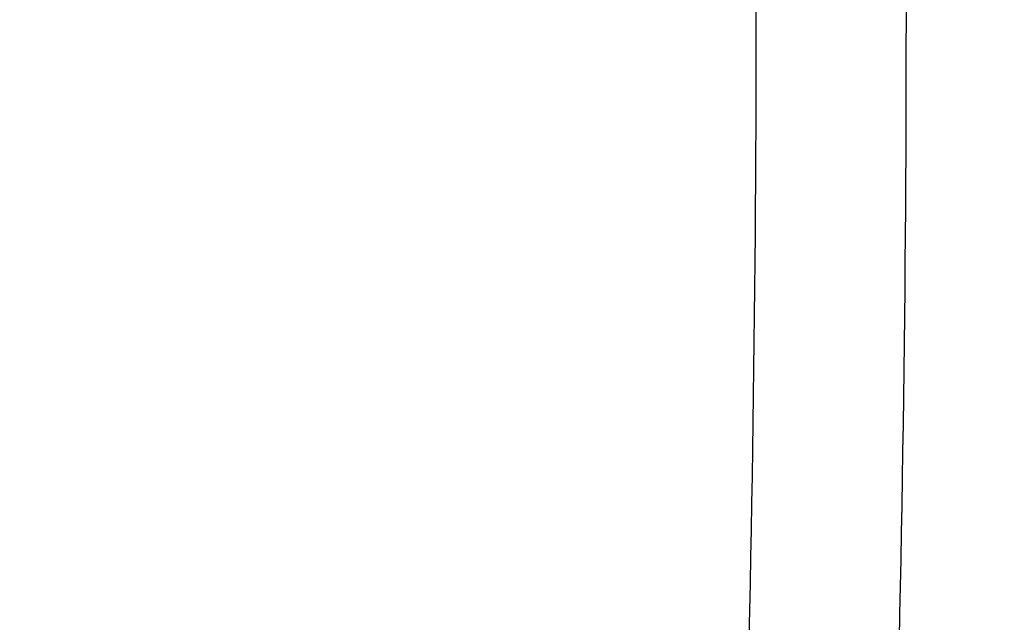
# Model space of a CAD drawing. Header units: millimetres. Extents: x 0 to 297, y 0 to 210.
# Tile 102 of 256: x 145.20996 to 145.22288, y 93.19075 to 93.19866. Entities that reach past the tile are written whole.
import ezdxf

# ---------------------------------------------------------------- set-up
doc = ezdxf.new("R2010")
doc.units = ezdxf.units.MM
doc.header["$LTSCALE"] = 16.335
doc.layers.get('0').update_dxf_attribs({"linetype": 'CONTINUOUS'})
for name, color, linetype in [('01_GLOBAL', 7, 'CONTINUOUS'), ('INTFCLR_1', 7, 'CONTINUOUS'), ('INTFCLR_144815', 7, 'CONTINUOUS')]:
    doc.layers.add(name, color=color, linetype=linetype)

msp = doc.modelspace()

# ---------------------------------------------------------------- linework, layer by layer
at = {"color": 7, "linetype": 'Continuous'}
msp.add_circle((145.8748034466, 92.1344639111), 2.66, dxfattribs=at)
at = {"color": 9, "linetype": 'Continuous'}
msp.add_arc((145.8748034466, 92.1344639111), 2.6259090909, 92.9674534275, 177.0325465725, dxfattribs=at)
at = {"layer": '01_GLOBAL', "color": 7, "linetype": 'Continuous'}
msp.add_circle((145.8748034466, 92.1344639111), 2.695, dxfattribs=at)
at = {"layer": 'INTFCLR_1', "color": 6, "linetype": 'Continuous'}
for radius in [0.4224162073, 0.4014439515]:
    msp.add_arc((144.8596077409, 93.1986596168), radius, 270, 90.00000002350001, dxfattribs=at)
at = {"layer": 'INTFCLR_1', "color": 9, "linetype": 'Continuous'}
for centre, radius, start, end in [((144.8614903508, 93.1986596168), 0.3581343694, 358.1947295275, 1.8052704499), ((144.8596077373, 93.1986596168), 0.3619872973, 358.2048144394, 1.7952067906)]:
    msp.add_arc(centre, radius, start, end, dxfattribs=at)
for points, knots in [([(145.235167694, 93.06803805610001), (145.2359987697, 93.0702994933), (145.2376274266, 93.07486591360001), (145.2407305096, 93.0841265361), (145.2457654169, 93.10074899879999), (145.2504341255, 93.12025903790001), (145.2535169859, 93.1376959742), (145.2548129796, 93.1465996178), (145.2554818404, 93.15174935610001), (145.2570256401, 93.1646779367), (145.2586297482, 93.1867687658), (145.2583725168, 93.2128320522), (145.2571603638, 93.229722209), (145.2563978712, 93.2375211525), (145.2558364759, 93.24270819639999), (145.2541019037, 93.2567080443), (145.2501634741, 93.279125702), (145.2444881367, 93.3010123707), (145.2404287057, 93.31400265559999), (145.2389019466, 93.3186491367), (145.2365792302, 93.32549362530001), (145.2313391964, 93.3398030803), (145.2222901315, 93.3608048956), (145.211984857, 93.38064637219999), (145.2048007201, 93.3928589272), (145.2014430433, 93.39829523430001), (145.1992124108, 93.401838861), (145.1931796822, 93.4111586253), (145.1830706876, 93.4254621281), (145.1690288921, 93.44287479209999), (145.1571354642, 93.4559268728), (145.1488272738, 93.46426968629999), (145.1442335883, 93.4686868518), (145.1378598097, 93.47464399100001), (145.1289384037, 93.4824441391), (145.1192814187, 93.4900126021), (145.1131582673, 93.4943666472), (145.1101748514, 93.49636902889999), (145.1077179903, 93.4979464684), (145.1055301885, 93.4992630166), (145.1036031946, 93.50027403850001), (145.1025200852, 93.5007770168), (145.1016575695, 93.50108464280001), (145.1010609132, 93.5012239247), (145.1005598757, 93.50114822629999), (145.1004622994, 93.50067669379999), (145.1007027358, 93.5001554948), (145.1011202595, 93.49943321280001), (145.1017948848, 93.49852402), (145.1026939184, 93.4974154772), (145.1038249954, 93.4961153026), (145.1051758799, 93.49462279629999), (145.106740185, 93.4929397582), (145.1092045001, 93.4903307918), (145.1127127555, 93.4866635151), (145.1192604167, 93.47979277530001), (145.126411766, 93.4720844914), (145.1329263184, 93.4647171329), (145.1369531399, 93.4600323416), (145.143428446, 93.4523417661), (145.1533417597, 93.43987882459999), (145.1663378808, 93.4217466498), (145.175744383, 93.40694421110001), (145.1819029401, 93.3964078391), (145.1860815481, 93.3889972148), (145.1932904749, 93.3754706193), (145.2029180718, 93.35504416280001), (145.209559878, 93.3380139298), (145.212649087, 93.3291841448)], [0, 0, 0, 0, 0.0103790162, 0.0208837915, 0.0420711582, 0.08518389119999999, 0.1071959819, 0.1183353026, 0.1239410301, 0.1295663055, 0.1744258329, 0.2192337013, 0.2417180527, 0.2473539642, 0.2529903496, 0.2641931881, 0.3081223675, 0.3509244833, 0.3614867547, 0.3667496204, 0.3719934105, 0.3926231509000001, 0.4323812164, 0.470412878, 0.488854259, 0.4934078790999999, 0.4979383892, 0.5068921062, 0.5412323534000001, 0.5733304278, 0.6031976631, 0.6172528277, 0.6240454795, 0.630650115, 0.6548352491, 0.6750685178, 0.6834752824, 0.6871962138, 0.6905460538, 0.6960524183, 0.6981915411, 0.6999110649, 0.7012078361, 0.7020914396, 0.7026255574, 0.7031007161, 0.7038824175, 0.7050749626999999, 0.7066970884, 0.7087489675, 0.7112252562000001, 0.7141187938, 0.7174211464, 0.7211233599, 0.729578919, 0.7392839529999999, 0.762009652, 0.7748693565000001, 0.7816473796, 0.7886214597, 0.8181786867, 0.8502212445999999, 0.8846823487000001, 0.8936821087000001, 0.9027944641, 0.9213301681, 0.9597016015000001, 1, 1, 1, 1]), ([(145.1053256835, 93.4996596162), (145.1058354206, 93.4996595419), (145.1084302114, 93.49863302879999), (145.1114097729, 93.4968905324), (145.114679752, 93.49483322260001), (145.1177098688, 93.4928362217), (145.1239326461, 93.4884975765), (145.1337472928, 93.4809600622), (145.1428234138, 93.4731893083), (145.1493077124, 93.4672553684), (145.1539781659, 93.46285851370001), (145.1624222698, 93.4545580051), (145.1745124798, 93.4415729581), (145.1887911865, 93.4242473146), (145.1990766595, 93.4100090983), (145.2052148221, 93.400731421), (145.2074832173, 93.39720574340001), (145.2108964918, 93.3917990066), (145.2181971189, 93.3796576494), (145.2286731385, 93.3599279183), (145.2378781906, 93.33903206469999), (145.2432089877, 93.32479281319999), (145.2455710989, 93.31798419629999), (145.247123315, 93.31336339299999), (145.2512489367, 93.30044977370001), (145.2570185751, 93.2786891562), (145.2610247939, 93.2563880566), (145.262788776, 93.2424626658), (145.2633595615, 93.2373043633), (145.2641347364, 93.22954935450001), (145.2653671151, 93.21275432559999), (145.2656287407, 93.1868333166), (145.2639975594, 93.16486546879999), (145.2624282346, 93.15201095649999), (145.2617481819, 93.1468896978), (145.2604303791, 93.1380345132), (145.2572949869, 93.120689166), (145.2525471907, 93.10128539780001), (145.2474296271, 93.08475977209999), (145.2442749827, 93.0755508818), (145.2426192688, 93.07100993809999), (145.2417743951, 93.0687611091)], [0, 0, 0, 0, 0.0031306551, 0.0166311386, 0.0214593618, 0.0268204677, 0.03892666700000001, 0.0680356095, 0.1027865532, 0.1122690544, 0.1220182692, 0.1421808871, 0.1849821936, 0.2309157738, 0.2799873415, 0.2927705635, 0.2992370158, 0.3057352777, 0.3320402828, 0.3862318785, 0.4428084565, 0.4721382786, 0.4795908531, 0.487069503, 0.5020757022, 0.562848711, 0.6251729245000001, 0.641061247, 0.6490543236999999, 0.6570463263, 0.6889269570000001, 0.7524525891, 0.8160592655, 0.8240370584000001, 0.8319876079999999, 0.8477879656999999, 0.8790177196, 0.9402188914, 0.9703170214, 0.9852457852, 1, 1, 1, 1]), ([(145.212649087, 93.3291841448), (145.2158606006, 93.32000478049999), (145.2216925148, 93.3011419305), (145.227244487, 93.2768964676), (145.2299856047, 93.2607035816), (145.2310878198, 93.25306455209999), (145.2317778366, 93.2479244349), (145.2334659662, 93.23376490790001), (145.2350886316, 93.2104154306), (145.2348602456, 93.1869830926), (145.2340091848, 93.1726576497), (145.2336200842, 93.16742997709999), (145.2329629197, 93.1596496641), (145.2311506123, 93.1430826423), (145.226931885, 93.1181043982), (145.2217743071, 93.0973620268), (145.21827327, 93.08545778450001), (145.2168531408, 93.08078963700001), (145.2142959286, 93.0727821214), (145.2088936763, 93.057325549), (145.2002622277, 93.03625645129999), (145.191382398, 93.0181651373), (145.1856550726, 93.0076054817), (145.1835773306, 93.0038810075), (145.1804900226, 92.9984473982), (145.1738400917, 92.9872483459), (145.1632874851, 92.971132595), (145.150351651, 92.9535411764), (145.1410235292, 92.94206533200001), (145.1356460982, 92.935766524), (145.133618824, 92.9334156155), (145.1301975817, 92.9295053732), (145.1238773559, 92.9224693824), (145.116999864, 92.9151404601), (145.1107938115, 92.9086516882), (145.1070749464, 92.9047482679), (145.1041227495, 92.9015610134), (145.102218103, 92.89935461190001), (145.1011689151, 92.89795985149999), (145.1007337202, 92.8972197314), (145.1004699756, 92.8966887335), (145.1005812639, 92.8959977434), (145.1020539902, 92.8962982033), (145.1036740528, 92.8970747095), (145.1066075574, 92.8986606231), (145.1094057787, 92.90044308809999), (145.1117034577, 92.9019742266), (145.1131778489, 92.902988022), (145.1156556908, 92.9047222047), (145.1196186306, 92.9076236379), (145.1251563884, 92.91192845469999), (145.1334349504, 92.9187409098), (145.1408444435, 92.92538609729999), (145.1473278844, 92.9316038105), (145.1519747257, 92.9361897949), (145.1603493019, 92.94482450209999), (145.1722854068, 92.9582894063), (145.1863008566, 92.9761921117), (145.1963364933, 92.9908581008), (145.2023017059, 93.0003963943), (145.2045040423, 93.0040202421), (145.2078179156, 93.0095804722), (145.2148947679, 93.0220651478), (145.2249952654, 93.0423300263), (145.2319439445, 93.0592659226), (145.2351676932, 93.0680380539)], [0, 0, 0, 0, 0.0419354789, 0.08505031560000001, 0.1071497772, 0.1127379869, 0.1183317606, 0.1295131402, 0.1742263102, 0.2191466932, 0.230445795, 0.2361065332, 0.241751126, 0.2641147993, 0.3079545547, 0.3508736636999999, 0.3561840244, 0.3614616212, 0.3719139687, 0.3924297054, 0.4320526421, 0.4700131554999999, 0.4792642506, 0.483852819, 0.4884035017, 0.5062126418, 0.5400088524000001, 0.5714206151, 0.6003317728, 0.6037560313, 0.6071340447, 0.6137178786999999, 0.6261602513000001, 0.6479155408, 0.6570536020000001, 0.6648783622, 0.6711643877, 0.6757843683, 0.6774462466, 0.6786751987, 0.6794900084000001, 0.6799813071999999, 0.6813020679, 0.6842478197, 0.6888651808, 0.6950795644, 0.6987591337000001, 0.70073729, 0.7027989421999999, 0.7117993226, 0.7219139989, 0.7330405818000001, 0.7580265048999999, 0.7648041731, 0.7717766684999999, 0.7861782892, 0.816667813, 0.8493175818, 0.8841610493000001, 0.8932352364, 0.8978283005, 0.9024468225, 0.9211469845, 0.9596997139, 1, 1, 1, 1]), ([(145.1053256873, 92.89765960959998), (145.1051880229, 92.89765962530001), (145.1048509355, 92.897726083), (145.1048682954, 92.89833203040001), (145.1052289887, 92.89895544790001), (145.1058526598, 92.8998820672), (145.1068032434, 92.9010353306), (145.1086356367, 92.9031125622), (145.110803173, 92.9053838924), (145.113215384, 92.90786955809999), (145.1159839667, 92.9106973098), (145.1217014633, 92.91652117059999), (145.1287122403, 92.92380461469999), (145.1351564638, 92.9308006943), (145.1386445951, 92.9346890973), (145.1407113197, 92.9370268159), (145.1461908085, 92.9432875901), (145.1556953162, 92.95469486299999), (145.1688811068, 92.972191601), (145.1796415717, 92.9882287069), (145.1864241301, 92.99937733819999), (145.1895721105, 93.0047852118), (145.1916900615, 93.00849100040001), (145.1975256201, 93.0189931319), (145.2065751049, 93.0369888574), (145.2153782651, 93.057964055), (145.2208882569, 93.0733543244), (145.2234958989, 93.0813260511), (145.2249438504, 93.0859728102), (145.2285119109, 93.09781736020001), (145.2337695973, 93.1184588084), (145.2380725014, 93.143329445), (145.2399207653, 93.159825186), (145.2405908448, 93.1675708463), (145.2409875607, 93.1727748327), (145.241855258, 93.1870348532), (145.2420882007, 93.2103641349), (145.2404334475, 93.2336088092), (145.2387124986, 93.2477021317), (145.238008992, 93.2528187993), (145.2368850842, 93.26042393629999), (145.2340893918, 93.2765480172), (145.2284266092, 93.3006887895), (145.222482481, 93.3194563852), (145.2192099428, 93.32858819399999)], [0, 0, 0, 0, 0.0008731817, 0.001718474, 0.0032338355, 0.0055641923, 0.008732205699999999, 0.0127298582, 0.0231213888, 0.0286463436, 0.0346993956, 0.04822263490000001, 0.0804125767, 0.0988155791, 0.1085508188, 0.1135449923, 0.1186070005, 0.1613231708, 0.2076862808, 0.2575123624, 0.2837454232, 0.2904461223, 0.2972015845, 0.3108183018, 0.3666504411, 0.4248609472, 0.4549769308, 0.4703146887, 0.4780576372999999, 0.4858477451, 0.5487776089, 0.6130123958, 0.6457680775, 0.6540347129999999, 0.6623246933, 0.6788711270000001, 0.74464742, 0.8101273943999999, 0.8265053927, 0.8346996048, 0.8428861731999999, 0.8752668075, 0.9384714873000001, 1, 1, 1, 1])]:
    msp.add_open_spline(points, degree=3, knots=knots, dxfattribs=at)
at = {"layer": 'INTFCLR_1', "color": 6, "linetype": 'Continuous'}
for points, knots in [([(145.1350652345, 93.4996596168), (145.1342109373, 93.4996596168), (145.1357546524, 93.496718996), (145.1370803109, 93.4950968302), (145.1392467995, 93.49225027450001), (145.1419201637, 93.4890306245), (145.145337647, 93.4849215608), (145.149332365, 93.4801497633), (145.1536170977, 93.4749597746), (145.1578478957, 93.4697443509), (145.1617862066, 93.46477665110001), (145.1654017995, 93.46011427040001), (145.1686896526, 93.45577766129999), (145.1716611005, 93.4517737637), (145.1743369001, 93.4480934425), (145.176743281, 93.4447208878), (145.1789048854, 93.4416366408), (145.1808385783, 93.4388324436), (145.1825660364, 93.4362898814), (145.1841084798, 93.43398792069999), (145.185490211, 93.43189981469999), (145.1867189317, 93.4300221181), (145.1878098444, 93.42833769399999), (145.1887779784, 93.42682907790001), (145.1896459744, 93.4254651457), (145.1906214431, 93.4239206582), (145.191753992, 93.4221107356), (145.1928766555, 93.42029359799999), (145.1938510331, 93.4187005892), (145.1946912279, 93.4173162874), (145.1956155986, 93.415780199), (145.1966371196, 93.4140663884), (145.1977643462, 93.41215452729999), (145.1990081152, 93.4100186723), (145.2003754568, 93.4076384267), (145.201880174, 93.4049787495), (145.2035347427, 93.4020034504), (145.2053542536, 93.39866660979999), (145.2073580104, 93.3949100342), (145.2095596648, 93.3906775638), (145.2119715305, 93.3859042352), (145.214608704, 93.3805105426), (145.2174929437, 93.37438539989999), (145.220642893, 93.36739491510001), (145.2240752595, 93.35936816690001), (145.227802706, 93.35009965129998), (145.2318351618, 93.3392957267), (145.2361179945, 93.3267082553), (145.2403681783, 93.3126841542), (145.2442872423, 93.297814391), (145.2476657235, 93.2827730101), (145.2504753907, 93.2676905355), (145.2527156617, 93.25262667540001), (145.2543982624, 93.2375790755), (145.2555287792, 93.22258324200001), (145.256117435, 93.20762456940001), (145.2561708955, 93.1927266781), (145.2556951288, 93.17787585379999), (145.2546936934, 93.16307401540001), (145.2531693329, 93.1483330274), (145.2511191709, 93.1336232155), (145.2485428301, 93.1189642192), (145.2454275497, 93.1043242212), (145.2417708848, 93.0897217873), (145.2376203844, 93.07535951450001), (145.2332204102, 93.06193527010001), (145.2288852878, 93.0500177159), (145.2248596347, 93.0398394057), (145.2211587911, 93.03109336), (145.2177663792, 93.0235207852), (145.2146668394, 93.01692434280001), (145.2118379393, 93.01114230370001), (145.2092594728, 93.0060543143), (145.2069119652, 93.0015625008), (145.2047820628, 92.99759337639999), (145.2028538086, 92.9940827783), (145.2011073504, 92.9909675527), (145.1995253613, 92.98819559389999), (145.1980916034, 92.985722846), (145.1967959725, 92.9835200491), (145.1956290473, 92.9815607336), (145.1945782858, 92.97981554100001), (145.1936278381, 92.9782521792), (145.1927650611, 92.97684539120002), (145.1919665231, 92.9755535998), (145.1911689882, 92.97427311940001), (145.1903111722, 92.9729060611), (145.1893416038, 92.97137374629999), (145.1882509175, 92.9696663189), (145.1870226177, 92.9677633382), (145.1856376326, 92.96564257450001), (145.1840803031, 92.96328767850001), (145.1823329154, 92.9606826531), (145.1803729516, 92.95780619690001), (145.1781781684, 92.9546380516), (145.1757236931, 92.9511600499), (145.1729902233, 92.94736262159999), (145.1699514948, 92.94322961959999), (145.1665806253, 92.9387466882), (145.1628687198, 92.93392583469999), (145.1588145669, 92.9287817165), (145.1544498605, 92.9233761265), (145.149996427, 92.9179675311), (145.1458273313, 92.912982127), (145.1422457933, 92.9086810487), (145.1394492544, 92.9053205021), (145.1371773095, 92.9023512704), (145.1358081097, 92.9006787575), (145.134193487, 92.8976596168), (145.1350652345, 92.8976596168)], [0, 0, 0, 0, 0.0038604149, 0.007501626, 0.0124785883, 0.0188917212, 0.0268498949, 0.0364677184, 0.0470694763, 0.05724446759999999, 0.0668187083, 0.0757144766, 0.08390537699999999, 0.0914099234, 0.09824517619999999, 0.1044667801, 0.1101313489, 0.1152642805, 0.1198589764, 0.1240215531, 0.1277856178, 0.1311734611, 0.1341617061, 0.1368541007, 0.1392736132, 0.1414672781, 0.1451087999, 0.148921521, 0.1511192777, 0.1535471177, 0.1562389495, 0.1592204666, 0.1625628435, 0.1662680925, 0.1703891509, 0.1749670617, 0.1800766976, 0.185772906, 0.1921414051, 0.1993155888, 0.2073311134, 0.2163077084, 0.2264451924, 0.2379233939, 0.2509534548, 0.2658909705, 0.2830621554, 0.3030578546, 0.3259639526, 0.3492662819, 0.3725305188, 0.395610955, 0.4185782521, 0.4413347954, 0.4640172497, 0.4865192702, 0.5089682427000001, 0.5313242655, 0.5536477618, 0.5759939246, 0.5982772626, 0.6207472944, 0.6432362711, 0.6658996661, 0.6887559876, 0.7107777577, 0.7297237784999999, 0.7460531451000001, 0.7602331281, 0.7726347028, 0.7835467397, 0.7931663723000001, 0.8017211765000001, 0.8093215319, 0.8160683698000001, 0.8220757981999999, 0.8274205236, 0.83220661, 0.8364980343, 0.8403367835, 0.8437547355, 0.8468031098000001, 0.8495420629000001, 0.8520223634, 0.8542604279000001, 0.8564046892, 0.8588391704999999, 0.8615533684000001, 0.8645986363, 0.8679945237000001, 0.8717882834, 0.8760445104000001, 0.8807522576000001, 0.8859628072, 0.8917731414, 0.8981681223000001, 0.9051985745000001, 0.9129160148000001, 0.9213486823, 0.930543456, 0.9404096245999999, 0.9509435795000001, 0.9619432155, 0.9720502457, 0.9803711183, 0.9870628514, 0.9922716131, 0.9960607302, 1, 1, 1, 1]), ([(145.1350652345, 92.8976596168), (145.1360387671, 92.8976596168), (145.1377271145, 92.8987973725), (145.1403228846, 92.9003600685), (145.1432989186, 92.90252257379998), (145.1469787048, 92.9053401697), (145.1513602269, 92.908937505), (145.156189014, 92.9131306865), (145.1610884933, 92.9176135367), (145.16571304, 92.9220446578), (145.1699506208, 92.9262668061), (145.1738079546, 92.93025140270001), (145.1773032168, 92.9339784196), (145.1804624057, 92.93744342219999), (145.1833068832, 92.9406452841), (145.1858602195, 92.9435862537), (145.1881553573, 92.9462860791), (145.1902110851, 92.9487505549), (145.1920499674, 92.95099242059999), (145.1936917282, 92.95302517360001), (145.195161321, 92.95487020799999), (145.1964960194, 92.95656687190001), (145.197810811, 92.9582571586), (145.1992115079, 92.9600798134), (145.2006985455, 92.9620412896), (145.2021699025, 92.9640097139), (145.203615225, 92.9659689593), (145.2051191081, 92.96803560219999), (145.2067839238, 92.9703578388), (145.2086446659, 92.97299707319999), (145.2107239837, 92.976003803), (145.2130437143, 92.9794328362), (145.2156231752, 92.9833409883), (145.2184823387, 92.9877982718), (145.2216518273, 92.99290263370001), (145.2251614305, 92.9987667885), (145.229038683, 93.00552838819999), (145.2333125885, 93.0133695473), (145.2380078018, 93.0225036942), (145.2431555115, 93.03325044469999), (145.2486552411, 93.04576276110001), (145.2541538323, 93.05964751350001), (145.2592951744, 93.0742866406), (145.2638614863, 93.0891255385), (145.2678132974, 93.10401926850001), (145.2711637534, 93.1189518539), (145.2739112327, 93.1338443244), (145.2760779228, 93.14873712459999), (145.2776685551, 93.1635668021), (145.2786982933, 93.17835697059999), (145.2791763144, 93.1930929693), (145.2791102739, 93.20777733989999), (145.2785051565, 93.2224188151), (145.2773642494, 93.2370081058), (145.2756872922, 93.2515514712), (145.2734729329, 93.2660467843), (145.2707211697, 93.28047186), (145.2674209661, 93.2948590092), (145.2635667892, 93.3091902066), (145.259139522, 93.3234820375), (145.254151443, 93.33766185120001), (145.2488018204, 93.351194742), (145.2434345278, 93.3634522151), (145.238408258, 93.3740016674), (145.2338248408, 93.38297495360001), (145.2296571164, 93.3906774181), (145.2258775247, 93.3973229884), (145.2224553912, 93.4030908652), (145.2193628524, 93.40811759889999), (145.216567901, 93.41251817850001), (145.2140471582, 93.4163762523), (145.2117761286, 93.4197682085), (145.209737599, 93.422748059), (145.2079066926, 93.42537326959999), (145.20627007, 93.4276809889), (145.2048016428, 93.4297213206), (145.203482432, 93.43153041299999), (145.202221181, 93.4332394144), (145.2009100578, 93.4349957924), (145.1994654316, 93.43690657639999), (145.1979774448, 93.438847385), (145.1964846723, 93.44076776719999), (145.1949729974, 93.4426876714), (145.1933137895, 93.4447656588), (145.1914604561, 93.4470505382), (145.1893845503, 93.4495659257), (145.1870661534, 93.45232249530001), (145.1844777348, 93.45533473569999), (145.1815962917, 93.45861035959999), (145.1783918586, 93.4621590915), (145.174841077, 93.46597939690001), (145.1709238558, 93.47006182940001), (145.1666153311, 93.47439075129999), (145.1619164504, 93.47892812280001), (145.1569054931, 93.4835493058), (145.1519289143, 93.48790146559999), (145.1473729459, 93.4916672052), (145.1435388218, 93.4946187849), (145.1404516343, 93.4968744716), (145.1377826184, 93.49848721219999), (145.1360568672, 93.4996596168), (145.1350652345, 93.4996596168)], [0, 0, 0, 0, 0.0042187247, 0.0081401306, 0.0133978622, 0.0200459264, 0.0282638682, 0.0379443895, 0.0477615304, 0.05703690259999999, 0.0656973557, 0.0736821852, 0.0810680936, 0.0878383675, 0.0940009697, 0.0996271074, 0.1047154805, 0.1093563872, 0.1135342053, 0.1172803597, 0.1206792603, 0.1237557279, 0.1266349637, 0.1299589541, 0.1337168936, 0.1373013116, 0.1406085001, 0.1442672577, 0.148377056, 0.1529904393, 0.1582606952, 0.164218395, 0.1709303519, 0.1785521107, 0.1871652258, 0.1969659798, 0.2081658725, 0.2209392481, 0.2356613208, 0.2526660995, 0.2725685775, 0.2948769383, 0.3173640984, 0.3397873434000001, 0.3621386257, 0.3841211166, 0.4060891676, 0.4277469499, 0.4493218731, 0.470705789, 0.4919793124, 0.5131981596, 0.5343255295, 0.5554668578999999, 0.5765984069, 0.5977513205, 0.6189954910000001, 0.6402209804, 0.6617015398, 0.6832900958, 0.7050415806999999, 0.7268239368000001, 0.7463339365, 0.7630160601, 0.7774553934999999, 0.7899931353, 0.8009638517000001, 0.8105830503, 0.8190545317, 0.8265380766, 0.8331730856, 0.8390248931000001, 0.8442268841, 0.8488182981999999, 0.8528943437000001, 0.8564866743, 0.8597116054, 0.8625968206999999, 0.8656908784, 0.8692094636, 0.8729771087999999, 0.8762884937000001, 0.879749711, 0.8835661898, 0.8878115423, 0.8924986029, 0.8976989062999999, 0.9034198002, 0.9097088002, 0.9166034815, 0.9241390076, 0.9323094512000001, 0.9411199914, 0.9506041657, 0.9606137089, 0.9706541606, 0.9792553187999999, 0.9862062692, 0.9916647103, 0.9957028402, 1, 1, 1, 1])]:
    msp.add_open_spline(points, degree=3, knots=knots, dxfattribs=at)
at = {"layer": 'INTFCLR_144815', "color": 6, "linetype": 'Continuous'}
for radius in [0.4466793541, 0.4256665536]:
    msp.add_circle((144.8596077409, 93.1986596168), radius, dxfattribs=at)
for radius, start, end in [(0.6157754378, 313.9937911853, 154.5150993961), (0.5947754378, 312.9543589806, 154.5144414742), (0.5751005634, 282.2440355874, 71.2863570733), (0.4537777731, 308.490992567, 51.50900743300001), (0.4747905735, 316.9838592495, 43.0161407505), (0.4480128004, 313.9992414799, 46.00075850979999)]:
    msp.add_arc((144.8596077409, 93.1986596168), radius, start, end, dxfattribs=at)
at = {"layer": 'INTFCLR_144815', "color": 9, "linetype": 'Continuous'}
for centre, radius, start, end in [((144.8596077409, 93.1986596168), 0.5712784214, 292.4997540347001, 54.0964566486), ((144.8596102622, 93.19866079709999), 0.5153523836, 292.4997540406, 54.09645665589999), ((144.8596257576, 93.1986639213), 0.5066391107, 311.2505121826, 48.7494878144), ((144.859607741, 93.1986596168), 0.4617768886, 314.0862202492, 45.9137797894), ((144.8596077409, 93.1986596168), 0.450734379, 313.8592910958, 46.1407088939), ((144.8596077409, 93.1986596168), 0.4477854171, 314.0319604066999, 45.9680396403)]:
    msp.add_arc(centre, radius, start, end, dxfattribs=at)
at = {"layer": 'INTFCLR_144815', "color": 6, "linetype": 'Continuous'}
for points, knots in [([(145.2825648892, 93.1986596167), (145.2825648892, 93.2008594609), (145.282532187, 93.2052597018), (145.2823850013, 93.21185978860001), (145.2821395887, 93.21845988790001), (145.2817957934, 93.22506001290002), (145.2813534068, 93.23166003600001), (145.2808121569, 93.23825992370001), (145.280171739, 93.24485936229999), (145.2794317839, 93.2514581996), (145.2785919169, 93.2580559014), (145.2776516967, 93.26465215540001), (145.2766107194, 93.271246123), (145.2754685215, 93.27783720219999), (145.2742247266, 93.2844241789), (145.2728788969, 93.2910061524), (145.2714307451, 93.2975814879), (145.2698799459, 93.3041488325), (145.2682264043, 93.31070599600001), (145.2664700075, 93.317251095), (145.2646109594, 93.3237813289), (145.2626494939, 93.33029415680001), (145.260586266, 93.33678604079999), (145.2584220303, 93.3432536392), (145.2561580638, 93.3496926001), (145.2537958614, 93.3560986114), (145.2513375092, 93.3624664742), (145.2487855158, 93.3687907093), (145.2461430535, 93.37506509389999), (145.243413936, 93.3812828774), (145.2406027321, 93.38743667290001), (145.2377148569, 93.39351842), (145.2347566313, 93.3995194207), (145.2317353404, 93.40543037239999), (145.2286592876, 93.41124140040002), (145.2255378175, 93.4169421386), (145.2223813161, 93.42252182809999), (145.2192011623, 93.4279694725), (145.2160096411, 93.4332740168), (145.2128197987, 93.4384245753), (145.2096452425, 93.4434106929), (145.2064998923, 93.4482226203), (145.2033976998, 93.4528515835), (145.2003523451, 93.4572900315), (145.1973769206, 93.4615318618), (145.1944836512, 93.4655725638), (145.1916836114, 93.46940935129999), (145.1889866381, 93.47304103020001), (145.1864013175, 93.4764677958), (145.1839350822, 93.4796909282), (145.1815937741, 93.4827132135), (145.1793814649, 93.48553902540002), (145.1773002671, 93.4881744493), (145.1753509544, 93.49062643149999), (145.1735333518, 93.4929022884), (145.1718468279, 93.4950091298), (145.1702903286, 93.49695386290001), (145.168862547, 93.49874305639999), (145.1675620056, 93.5003828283), (145.1663872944, 93.5018788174), (145.1653367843, 93.5032358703), (145.1644092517, 93.5044595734), (145.1636017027, 93.5055518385), (145.1629160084, 93.5065249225), (145.1623391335, 93.5073583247), (145.1618093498, 93.5082894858), (145.161227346, 93.5089558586), (145.1612445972, 93.5101538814), (145.1615550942, 93.5101594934)], [0, 0, 0, 0, 0.0193188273, 0.0386418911, 0.05797372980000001, 0.0773181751, 0.0966800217, 0.1160624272, 0.1354702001, 0.1549057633, 0.1743738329, 0.1938759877, 0.2134167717, 0.2329964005, 0.2526187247, 0.2722829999, 0.2919923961, 0.3117443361, 0.3315407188, 0.3513772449, 0.37125414, 0.391164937, 0.4111075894, 0.4310729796, 0.4510561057, 0.4710451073, 0.4910305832, 0.5109984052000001, 0.5309330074, 0.5508166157, 0.5706284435, 0.590344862, 0.6099392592, 0.6293819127, 0.6486401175, 0.6676780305, 0.6864570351, 0.7049360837, 0.7230721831, 0.7408210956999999, 0.7581383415, 0.7749801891, 0.7913047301, 0.8070730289, 0.822250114, 0.8368060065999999, 0.8507161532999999, 0.8639624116, 0.8765312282, 0.8884132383, 0.8996029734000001, 0.9101049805, 0.9199296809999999, 0.9290934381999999, 0.9376135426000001, 0.9455077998, 0.9527934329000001, 0.9594885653, 0.9656100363, 0.9711731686, 0.9761922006, 0.9806816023, 0.9846553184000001, 0.9881278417, 0.9911127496, 0.9936230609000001, 0.9972727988, 1, 1, 1, 1]), ([(145.1715348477, 92.8871597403), (145.1712150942, 92.887165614), (145.1712119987, 92.888398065), (145.1717859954, 92.8890887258), (145.1723169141, 92.8900495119), (145.1728921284, 92.8909093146), (145.1735763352, 92.8919125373), (145.1743814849, 92.8930382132), (145.17530592, 92.89429876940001), (145.1763525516, 92.89569628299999), (145.1775225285, 92.8972363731), (145.1788179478, 92.8989246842), (145.1802417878, 92.90076905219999), (145.1817966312, 92.902777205), (145.1834827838, 92.9049546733), (145.1852973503, 92.907303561), (145.1872357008, 92.90982438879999), (145.189295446, 92.9125211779), (145.1914790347, 92.9154049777), (145.1937896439, 92.9184888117), (145.1962240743, 92.9217782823), (145.1987743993, 92.92527328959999), (145.2014309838, 92.9289717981), (145.2041860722, 92.9328747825), (145.2070298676, 92.9369806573), (145.2099514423, 92.9412863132), (145.2129388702, 92.94578706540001), (145.215979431, 92.95047669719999), (145.2190598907, 92.95534762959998), (145.2221667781, 92.9603911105), (145.2252866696, 92.9655974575), (145.2284064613, 92.9709563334), (145.2315136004, 92.9764570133), (145.2345962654, 92.98208862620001), (145.2376434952, 92.98784036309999), (145.2406452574, 92.99370162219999), (145.2435925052, 92.99966217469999), (145.2464771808, 93.005712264), (145.2492921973, 93.01184268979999), (145.2520314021, 93.01804486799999), (145.2546894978, 93.0243108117), (145.2572619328, 93.0306330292), (145.2597453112, 93.03700571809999), (145.2621317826, 93.0434101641), (145.2644188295, 93.0498389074), (145.2666074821, 93.05629353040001), (145.2687002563, 93.0627819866), (145.2706975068, 93.0693065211), (145.2725965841, 93.0758590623), (145.2743963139, 93.08243582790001), (145.2760946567, 93.0890285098), (145.2776905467, 93.0956308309), (145.2791843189, 93.1022416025), (145.2805765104, 93.10886063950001), (145.2818676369, 93.1154879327), (145.2830580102, 93.12212274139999), (145.2841477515, 93.12876325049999), (145.2851369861, 93.1354072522), (145.2860260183, 93.1420534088), (145.2868152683, 93.14870134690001), (145.2875051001, 93.1553505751), (145.2880958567, 93.16200073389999), (145.2885878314, 93.1686513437), (145.2889813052, 93.17530234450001), (145.289276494, 93.18195348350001), (145.2894735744, 93.1886048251), (145.2895726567, 93.1952561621), (145.2895738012, 93.20190757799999), (145.2894770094, 93.20855889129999), (145.2892822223, 93.2152102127), (145.2889893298, 93.2218613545), (145.2885981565, 93.228512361), (145.2881084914, 93.23516293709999), (145.2875200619, 93.2418129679), (145.2868325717, 93.24846205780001), (145.2860456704, 93.2551099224), (145.2851589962, 93.26175603), (145.2841721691, 93.2683997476), (145.2830848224, 93.2750402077), (145.2818965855, 93.2816764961), (145.2806070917, 93.2883076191), (145.2792161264, 93.2949318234), (145.2777236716, 93.3015466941), (145.27612979, 93.30814986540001), (145.2744344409, 93.314739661), (145.2726374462, 93.3213150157), (145.2707388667, 93.3278740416), (145.2687392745, 93.3344133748), (145.2666397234, 93.34092869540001), (145.2644415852, 93.34741542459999), (145.2621464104, 93.3538691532), (145.2597562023, 93.3602849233), (145.2572735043, 93.3666571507), (145.2547014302, 93.37297970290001), (145.2520437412, 93.3792458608), (145.2493049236, 93.3854482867), (145.2464902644, 93.3915790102), (145.2436059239, 93.39762942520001), (145.240658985, 93.4035903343), (145.2376574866, 93.4094520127), (145.2346104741, 93.4152042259), (145.231527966, 93.4208363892), (145.2284209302, 93.42633767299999), (145.2253011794, 93.4316972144), (145.2221812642, 93.4369042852), (145.2190742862, 93.44194854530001), (145.2159936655, 93.44682031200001), (145.2129528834, 93.4515108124), (145.209965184, 93.45601244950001), (145.207043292, 93.4603189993), (145.2041991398, 93.4644257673), (145.2014436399, 93.4683296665), (145.1987864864, 93.47202925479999), (145.1962360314, 93.47552468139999), (145.1937992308, 93.47881756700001), (145.1914816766, 93.48191080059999), (145.1892876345, 93.484808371), (145.1872201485, 93.487515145), (145.1852811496, 93.49003667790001), (145.1834716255, 93.49237897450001), (145.1817917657, 93.4945483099), (145.1802410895, 93.4965510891), (145.1788186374, 93.4983936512), (145.1775230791, 93.5000821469), (145.1763528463, 93.5016225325), (145.1753062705, 93.5030200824), (145.1743814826, 93.5042807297), (145.1735770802, 93.50540657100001), (145.1728902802, 93.5064096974), (145.1723225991, 93.507270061), (145.1718630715, 93.5080606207), (145.171402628, 93.5088026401), (145.1710534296, 93.51015065), (145.1715348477, 93.5101594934)], [0, 0, 0, 0, 0.0014103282, 0.0032894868, 0.0045784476, 0.006109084, 0.0078878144, 0.009921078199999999, 0.0122159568, 0.0147800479, 0.0176210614, 0.0207450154, 0.0241645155, 0.0278962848, 0.0319450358, 0.0363094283, 0.0409856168, 0.0459681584, 0.0512740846, 0.0569372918, 0.0629614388, 0.06932079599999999, 0.0760170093, 0.0830428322, 0.09038864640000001, 0.09804223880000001, 0.1059886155, 0.1142106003, 0.1226891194, 0.1314036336, 0.1403327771, 0.1494548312, 0.1587482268, 0.1681920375, 0.1777662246, 0.1874518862, 0.1972313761, 0.2070885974, 0.2170088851, 0.2269790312, 0.2369874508, 0.247023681, 0.2570780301, 0.2671479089, 0.2771627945, 0.2871678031, 0.297203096, 0.3072268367, 0.3172573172, 0.3272873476, 0.3372951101, 0.3472786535, 0.3572404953, 0.3671820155, 0.3771057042, 0.38701475, 0.3969071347, 0.4067804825, 0.4166362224, 0.4264761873, 0.4363022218, 0.4461151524, 0.4559173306, 0.4657100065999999, 0.4754958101, 0.4852761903, 0.4950537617, 0.5048299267, 0.514607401, 0.5243876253, 0.5341732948, 0.5439658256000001, 0.5537677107, 0.5635801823, 0.5734055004, 0.5832449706, 0.5931003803, 0.6029729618, 0.6128636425, 0.6227732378, 0.6327028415, 0.6426530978, 0.6526214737, 0.6626060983, 0.6726078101, 0.6826271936, 0.6926651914, 0.7027189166, 0.7127821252, 0.7228511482, 0.7329216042, 0.7429877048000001, 0.7530428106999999, 0.7630790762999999, 0.7730874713, 0.7830577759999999, 0.7929782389, 0.8028356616, 0.8126154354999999, 0.8223014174, 0.8318761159, 0.8413205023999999, 0.8506146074, 0.8597374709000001, 0.8686675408, 0.8773831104, 0.8858627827, 0.8940860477, 0.9020337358, 0.9096886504, 0.9170358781, 0.9240630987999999, 0.9307608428, 0.9371226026, 0.9431446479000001, 0.9488258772, 0.9541674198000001, 0.9591725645, 0.9638462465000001, 0.9681947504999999, 0.9722253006, 0.9759458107, 0.979364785, 0.9824904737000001, 0.9853313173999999, 0.9878955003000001, 0.9901906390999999, 0.9922241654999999, 0.994002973, 0.9955336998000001, 0.9968227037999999, 0.9978766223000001, 1, 1, 1, 1]), ([(145.1421340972, 93.4996596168), (145.141854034, 93.4996596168), (145.1417650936, 93.498601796), (145.1424894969, 93.4977698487), (145.143367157, 93.4962691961), (145.1447612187, 93.49448485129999), (145.1465613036, 93.492177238), (145.148808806, 93.4894292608), (145.15150356, 93.48616244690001), (145.1546511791, 93.4823613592), (145.1582867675, 93.4779389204), (145.1624048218, 93.4728576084), (145.16699477, 93.4670702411), (145.1720315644, 93.46053863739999), (145.1774486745, 93.4532686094), (145.1831935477, 93.445241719), (145.1891616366, 93.4365115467), (145.19527173, 93.4271030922), (145.2014126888, 93.41709921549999), (145.2074988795, 93.4065585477), (145.2134387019, 93.39557045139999), (145.2191667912, 93.3841990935), (145.2246200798, 93.3725257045), (145.2297609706, 93.360599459), (145.2345518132, 93.3484875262), (145.2389754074, 93.3362234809), (145.2430148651, 93.3238532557), (145.246661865, 93.31140872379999), (145.2499164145, 93.2989040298), (145.2527714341, 93.2863849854), (145.2552383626, 93.273827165), (145.2573125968, 93.2612798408), (145.2590034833, 93.2487156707), (145.2603109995, 93.2361743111), (145.2612405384, 93.2236464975), (145.2617956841, 93.2111436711), (145.2619187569, 93.2028180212), (145.2619187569, 93.198659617)], [0, 0, 0, 0, 0.0025344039, 0.005901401, 0.0109295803, 0.0177704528, 0.0265540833, 0.0373505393, 0.04991676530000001, 0.0648695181, 0.0820131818, 0.1017234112, 0.1240566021, 0.1488553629, 0.1763609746, 0.2060970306, 0.2381748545, 0.2720515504, 0.3076064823, 0.3443876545, 0.3821831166, 0.4206251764, 0.4595934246, 0.4987613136, 0.5381325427, 0.5774437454, 0.6167240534, 0.6558745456, 0.6947773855, 0.7336358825, 0.7720551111, 0.8105726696, 0.8487051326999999, 0.8867612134, 0.9246626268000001, 0.9623689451, 1, 1, 1, 1]), ([(145.1816919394, 93.4996596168), (145.1813689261, 93.4996596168), (145.181354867, 93.4984164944), (145.1818990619, 93.4977049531), (145.1824036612, 93.4967241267), (145.1829511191, 93.4958450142), (145.1836029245, 93.49481997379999), (145.1843702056, 93.4936699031), (145.1852510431, 93.4923828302), (145.1862478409, 93.4909569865), (145.1873615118, 93.4893868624), (145.1885933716, 93.48766759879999), (145.1899443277, 93.4857938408), (145.1914151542, 93.48376000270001), (145.1930061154, 93.48156053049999), (145.1947171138, 93.47918971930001), (145.1965473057, 93.47664219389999), (145.1984952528, 93.47391268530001), (145.2005585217, 93.47099658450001), (145.2027337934, 93.46788981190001), (145.2050166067, 93.46458923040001), (145.207401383, 93.4610926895), (145.2098813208, 93.4573992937), (145.2124484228, 93.45350951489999), (145.2150935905, 93.44942523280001), (145.2178067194, 93.44514979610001), (145.2205768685, 93.4406879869), (145.2233924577, 93.436045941), (145.2262415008, 93.43123100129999), (145.2291118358, 93.4262515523), (145.2319913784, 93.42111677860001), (145.2348683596, 93.4158364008), (145.2377314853, 93.4104204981), (145.2405700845, 93.4048793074), (145.2433742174, 93.39922304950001), (145.2461347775, 93.3934617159), (145.2488435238, 93.3876049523), (145.2514930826, 93.381661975), (145.2540769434, 93.37564147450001), (145.2565894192, 93.3695515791), (145.2590255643, 93.3633999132), (145.2613812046, 93.35719337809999), (145.2636527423, 93.3509384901), (145.2658372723, 93.34464092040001), (145.2679322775, 93.3383061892), (145.2699358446, 93.3319388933), (145.2718463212, 93.32554360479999), (145.2736625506, 93.3191239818), (145.275383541, 93.3126837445), (145.2770086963, 93.30622572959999), (145.2785375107, 93.29975290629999), (145.2799697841, 93.29326740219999), (145.281305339, 93.2867715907), (145.282544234, 93.2802670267), (145.2836865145, 93.2737555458), (145.2847323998, 93.2672381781), (145.285682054, 93.2607163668), (145.2865357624, 93.2541907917), (145.2872937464, 93.2476625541), (145.2879563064, 93.24113198), (145.2885236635, 93.2345999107), (145.2889960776, 93.22806647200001), (145.2893737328, 93.22153232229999), (145.2896568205, 93.2149974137), (145.2898454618, 93.208462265), (145.2899397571, 93.20192674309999), (145.2899397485, 93.1953913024), (145.2898454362, 93.18885579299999), (145.2896567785, 93.1823206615), (145.2893736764, 93.175785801), (145.2889960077, 93.1692516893), (145.2885235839, 93.1627183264), (145.2879562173, 93.1561863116), (145.2872936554, 93.1496558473), (145.2865356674, 93.1431276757), (145.2856819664, 93.136602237), (145.2847323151, 93.130080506), (145.283686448, 93.1235632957), (145.2825441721, 93.1170518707), (145.2813053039, 93.1105474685), (145.2799697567, 93.1040517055), (145.2785375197, 93.0975663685), (145.277008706, 93.091093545), (145.2753835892, 93.0846356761), (145.2736625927, 93.0781954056), (145.2718464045, 93.07177591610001), (145.2699359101, 93.0653805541), (145.2679323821, 93.0590133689), (145.2658373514, 93.05267854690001), (145.2636528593, 93.0463810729), (145.2613812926, 93.04012609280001), (145.2590256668, 93.03391958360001), (145.2565895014, 93.0277678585), (145.2540770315, 93.0216779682), (145.2514931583, 93.01565743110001), (145.2488435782, 93.00971440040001), (145.2461348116, 93.0038575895), (145.2433742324, 92.99809621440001), (145.2405700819, 92.9924399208), (145.2377314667, 92.9868986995), (145.2348683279, 92.98148277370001), (145.2319913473, 92.9762023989), (145.2291118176, 92.97106764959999), (145.2262415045, 92.9660882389), (145.2233924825, 92.9612733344), (145.220576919, 92.95663132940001), (145.2178068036, 92.95216957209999), (145.2150937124, 92.9478941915), (145.2124485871, 92.9438099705), (145.2098815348, 92.9399202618), (145.2074016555, 92.9362269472), (145.2050169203, 92.9327304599), (145.2027341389, 92.9294299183), (145.2005588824, 92.9263231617), (145.1984956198, 92.92340706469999), (145.1965476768, 92.9206775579), (145.1947174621, 92.918129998), (145.1930064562, 92.91575917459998), (145.1914154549, 92.9135596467), (145.1899446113, 92.91152578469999), (145.1885936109, 92.9096519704), (145.1873617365, 92.9079326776), (145.1862480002, 92.9063625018), (145.1852512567, 92.9049366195), (145.1843701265, 92.90364951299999), (145.1836036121, 92.902499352), (145.1829493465, 92.90147443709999), (145.1824091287, 92.9005947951), (145.1819724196, 92.8997882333), (145.1815362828, 92.8990246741), (145.1812048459, 92.8976596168), (145.1816919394, 92.8976596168)], [0, 0, 0, 0, 0.0014863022, 0.0034583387, 0.00480742, 0.0064070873, 0.008263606, 0.0103831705, 0.0127725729, 0.0154385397, 0.018388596, 0.0216299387, 0.0251705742, 0.0290176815, 0.0331791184, 0.0376612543, 0.0424708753, 0.0476126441, 0.053091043, 0.05890788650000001, 0.0650637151, 0.071556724, 0.0783824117, 0.08553378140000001, 0.09300120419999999, 0.1007725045, 0.1088330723, 0.1171662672, 0.125753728, 0.1345758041, 0.1436120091, 0.1528416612, 0.1622443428, 0.1717998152, 0.1814887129, 0.1912927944, 0.2011949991, 0.2111795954, 0.2212322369, 0.2313400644, 0.2414915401, 0.251676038, 0.2618853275, 0.272110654, 0.2823462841, 0.2925853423, 0.3028240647, 0.3130572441, 0.3232827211, 0.3334966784, 0.3436983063, 0.353884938, 0.364056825, 0.3742120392, 0.3843517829, 0.3944749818, 0.4045834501, 0.4146764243, 0.4247563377, 0.4348229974, 0.4448791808, 0.4549248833, 0.4649631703, 0.4749943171, 0.4850215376, 0.4950452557, 0.505068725, 0.5150924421, 0.5251196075, 0.5351507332, 0.5451888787, 0.5552345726, 0.5652905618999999, 0.5753571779, 0.5854368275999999, 0.5955298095, 0.6056379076, 0.615761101, 0.6259004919, 0.6360558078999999, 0.6462271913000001, 0.6564139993, 0.6666151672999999, 0.6768294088, 0.6870543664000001, 0.6972879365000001, 0.7075261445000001, 0.7177656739, 0.7280008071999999, 0.7382265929, 0.7484354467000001, 0.7586203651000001, 0.7687717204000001, 0.7788795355, 0.7889322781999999, 0.7989169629, 0.8088192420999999, 0.8186233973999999, 0.8283123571, 0.8378678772, 0.8472706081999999, 0.8565002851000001, 0.8655364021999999, 0.8743584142, 0.8829458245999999, 0.8912789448, 0.8993394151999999, 0.9071106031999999, 0.9145779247, 0.9217291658, 0.9285546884, 0.9350475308, 0.9412033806, 0.9470201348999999, 0.9524985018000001, 0.9576403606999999, 0.9624499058, 0.9669322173, 0.9710936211, 0.9749409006, 0.978481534, 0.9817230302, 0.984673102, 0.9873392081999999, 0.9897286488, 0.9918483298, 0.9937048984, 0.9953046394, 0.9966537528, 0.9977587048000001, 1, 1, 1, 1]), ([(145.290839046, 93.1986596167), (145.290839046, 93.20100712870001), (145.2908026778, 93.2057026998), (145.2906389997, 93.212745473), (145.2903661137, 93.2197876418), (145.2899838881, 93.22682885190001), (145.2894921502, 93.2338686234), (145.2888906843, 93.2409064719), (145.2881792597, 93.2479416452), (145.2873576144, 93.25497342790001), (145.2864255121, 93.2620007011), (145.2853827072, 93.26902237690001), (145.2842290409, 93.2760368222), (145.2829643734, 93.2830424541), (145.2815887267, 93.2900370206), (145.2801021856, 93.29701830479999), (145.2785050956, 93.3039832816), (145.2767979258, 93.3109289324), (145.2749815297, 93.3178512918), (145.2730569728, 93.3247463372), (145.2710258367, 93.33160902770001), (145.2688900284, 93.33843418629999), (145.2666520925, 93.34521564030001), (145.2643151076, 93.3519467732), (145.2618829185, 93.3586200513), (145.2593601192, 93.3652272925), (145.2567521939, 93.3717594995), (145.2540656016, 93.3782068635), (145.251307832, 93.3845588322), (145.2484874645, 93.3908041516), (145.2456141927, 93.39693096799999), (145.2426988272, 93.40292694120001), (145.2397532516, 93.4087794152), (145.2367903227, 93.4144756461), (145.2338237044, 93.42000308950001), (145.2308676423, 93.4253497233), (145.2279367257, 93.4305043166), (145.2250455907, 93.4354567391), (145.2222085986, 93.44019824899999), (145.2194395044, 93.4447217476), (145.2167511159, 93.4490220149), (145.214155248, 93.4530954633), (145.2116626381, 93.4569399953), (145.2092828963, 93.4605548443), (145.2070237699, 93.4639414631), (145.2048909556, 93.4671035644), (145.2028881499, 93.4700468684), (145.2010177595, 93.4727779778), (145.1992812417, 93.4753038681), (145.1976794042, 93.4776315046), (145.1962125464, 93.47976762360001), (145.1948806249, 93.48171876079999), (145.1936832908, 93.4834905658), (145.19262015, 93.4850896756), (145.1916900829, 93.48651775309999), (145.1908931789, 93.4877905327), (145.19022483, 93.48887961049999), (145.1895787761, 93.49010375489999), (145.1889756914, 93.4909496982), (145.1887748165, 93.49252444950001), (145.1891690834, 93.49253133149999)], [0, 0, 0, 0, 0.02225245, 0.0445093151, 0.0667750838, 0.0890537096, 0.1113496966, 0.1336661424, 0.1560071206, 0.1783746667, 0.2007723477, 0.2232005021, 0.2456615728, 0.2681539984, 0.2906786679, 0.3132316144, 0.3358115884, 0.3584115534, 0.3810274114, 0.4036483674, 0.4262663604, 0.4488666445, 0.4714362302, 0.493956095, 0.516405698, 0.5387611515, 0.5609948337, 0.5830754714, 0.6049679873, 0.6266337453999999, 0.648030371, 0.6691122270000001, 0.6898308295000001, 0.7101353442, 0.7299737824, 0.7492942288, 0.7680459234, 0.7861801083, 0.8036519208, 0.8204214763, 0.8364545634, 0.8517244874, 0.8662078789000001, 0.8798864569, 0.8927486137, 0.9047971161, 0.9160413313, 0.9264952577, 0.9361748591, 0.945097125, 0.9532791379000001, 0.9607380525, 0.9674902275, 0.9735510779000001, 0.9789355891, 0.9836595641, 0.9877384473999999, 0.9911880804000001, 0.9962621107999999, 1, 1, 1, 1]), ([(145.3115000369, 93.1986596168), (145.3115000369, 93.2031217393), (145.3113603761, 93.2120507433), (145.3107329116, 93.22543989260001), (145.3096849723, 93.23882489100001), (145.308214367, 93.2522021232), (145.3063175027, 93.2655665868), (145.3039919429, 93.2789103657), (145.3012336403, 93.29222144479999), (145.2980413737, 93.3054844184), (145.2944139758, 93.31867832), (145.2903552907, 93.3317769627), (145.2858713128, 93.34474611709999), (145.2809768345, 93.3575447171), (145.2756920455, 93.37012086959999), (145.2700508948, 93.3824159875), (145.2640962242, 93.394358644), (145.2578895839, 93.405870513), (145.2515062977, 93.4168658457), (145.2450357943, 93.4272568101), (145.2385803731, 93.4369609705), (145.2322471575, 93.4459046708), (145.2261431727, 93.4540335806), (145.2203622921, 93.46131323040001), (145.2149878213, 93.46773797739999), (145.2100767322, 93.473319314), (145.2056691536, 93.4780908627), (145.2017857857, 93.4820910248), (145.1984327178, 93.48537822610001), (145.1956088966, 93.4879695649), (145.1933015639, 93.48999270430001), (145.1912894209, 93.49143866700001), (145.1899601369, 93.49254513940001), (145.1891690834, 93.49253133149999)], [0, 0, 0, 0, 0.0408499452, 0.0817377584, 0.1226908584, 0.1637418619, 0.2049215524, 0.2462459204, 0.2877224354, 0.329349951, 0.3711123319, 0.4129705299, 0.4548685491, 0.4967167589, 0.5383929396, 0.579731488, 0.6205367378, 0.6605415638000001, 0.6994421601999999, 0.7369113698, 0.7725873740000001, 0.8061275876, 0.8372253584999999, 0.8656390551, 0.8912193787, 0.9139002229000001, 0.9336943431, 0.9506758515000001, 0.9649483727, 0.9766362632, 0.9858655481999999, 0.9927569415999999, 1, 1, 1, 1]), ([(145.2619187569, 93.198659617), (145.2619187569, 93.19452705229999), (145.2617972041, 93.18625736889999), (145.2612501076, 93.1738549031), (145.2603370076, 93.16145215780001), (145.2590551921, 93.1490500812), (145.2574020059, 93.1366506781), (145.2553745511, 93.1242576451), (145.2529686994, 93.1118765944), (145.2501810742, 93.09951567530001), (145.2470107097, 93.0871860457), (145.2434550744, 93.07490437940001), (145.2395175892, 93.0626901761), (145.2352018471, 93.05056894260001), (145.2305195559, 93.03857297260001), (145.2254865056, 93.026740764), (145.2201294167, 93.0151203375), (145.2144851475, 93.00376778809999), (145.2086034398, 92.9927497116), (145.2025493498, 92.98213900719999), (145.1964022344, 92.9720136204), (145.1902548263, 92.96245285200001), (145.1842079, 92.9535296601), (145.1783638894, 92.94530411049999), (145.1728175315, 92.9378166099), (145.1676486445, 92.9310831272), (145.1629171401, 92.9250980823), (145.1586605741, 92.91983716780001), (145.1549015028, 92.9152592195), (145.1516394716, 92.9113214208), (145.1488735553, 92.9079678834), (145.1465811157, 92.9051666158), (145.1447678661, 92.9028433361), (145.1433636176, 92.901047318), (145.1424842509, 92.89954064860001), (145.1417601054, 92.8987053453), (145.1418564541, 92.8976596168), (145.1421340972, 92.8976596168)], [0, 0, 0, 0, 0.0373969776, 0.0748305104, 0.1123278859, 0.1499208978, 0.1876426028, 0.2255106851, 0.2635438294, 0.3017616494, 0.3401610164, 0.3787310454, 0.4174490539, 0.4562752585, 0.4951477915, 0.5339633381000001, 0.5726158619, 0.6109244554, 0.6486768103, 0.6856239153, 0.7214601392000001, 0.7558561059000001, 0.7884730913, 0.8189949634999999, 0.8471589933, 0.8727898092, 0.8958085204, 0.9161981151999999, 0.9340282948, 0.9494114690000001, 0.9624736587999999, 0.9733586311, 0.9821878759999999, 0.9890812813, 0.9941468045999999, 0.9974875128, 1, 1, 1, 1]), ([(145.1615550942, 92.8871597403), (145.1612445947, 92.8871653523), (145.1612273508, 92.8883633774), (145.1618093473, 92.88902974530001), (145.1623391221, 92.8899608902), (145.1629159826, 92.8907942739), (145.1636016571, 92.8917673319), (145.1644091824, 92.8928595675), (145.165336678, 92.8940832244), (145.1663871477, 92.895440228), (145.1675618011, 92.8969361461), (145.1688622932, 92.8985758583), (145.170290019, 92.9003649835), (145.1718464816, 92.90230967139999), (145.1735329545, 92.9044164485), (145.1753505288, 92.9066922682), (145.177299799, 92.9091441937), (145.1793809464, 92.9117795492), (145.1815932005, 92.91460528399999), (145.1839344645, 92.9176275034), (145.1864007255, 92.9208506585), (145.1889860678, 92.92427744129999), (145.1916830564, 92.92790912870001), (145.1944830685, 92.9317458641), (145.1973763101, 92.9357865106), (145.200351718, 92.94002829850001), (145.2033970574, 92.94446670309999), (145.2064992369, 92.9490956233), (145.2096445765, 92.95390750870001), (145.2128191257, 92.9588935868), (145.2160089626, 92.9640441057), (145.2192004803, 92.9693486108), (145.2223806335, 92.9747962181), (145.225537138, 92.98037587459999), (145.2286586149, 92.9860765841), (145.2317346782, 92.9918875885), (145.2347559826, 92.9977985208), (145.2377142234, 93.00379950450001), (145.2406021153, 93.0098812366), (145.2434133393, 93.01603502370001), (145.2461424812, 93.0222528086), (145.2487849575, 93.0285271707), (145.2513369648, 93.03485138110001), (145.2537953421, 93.04121924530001), (145.2561575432, 93.04762518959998), (145.258421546, 93.0540641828), (145.2605857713, 93.06053167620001), (145.2626490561, 93.06702366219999), (145.2646105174, 93.07353639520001), (145.2664696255, 93.08006675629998), (145.2682260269, 93.0866117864), (145.269879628, 93.09316909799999), (145.2714304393, 93.099736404), (145.272878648, 93.1063119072), (145.2742244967, 93.1128938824), (145.2754683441, 93.1194810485), (145.2766105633, 93.1260721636), (145.2776515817, 93.132666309), (145.2785918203, 93.13926261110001), (145.2794317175, 93.14586047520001), (145.2801716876, 93.15245937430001), (145.280812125, 93.159058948), (145.2813533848, 93.1656588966), (145.2817957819, 93.1722590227), (145.2821395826, 93.17885920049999), (145.2823849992, 93.1854593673), (145.2825321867, 93.19205949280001), (145.2825648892, 93.1964597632), (145.2825648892, 93.1986596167)], [0, 0, 0, 0, 0.0027272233, 0.00637693, 0.0088871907, 0.0118720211, 0.0153444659, 0.0193180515, 0.02380733, 0.0288260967, 0.0343890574, 0.0405101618, 0.0472051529, 0.05449051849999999, 0.0623846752, 0.0709044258, 0.0800682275, 0.08989261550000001, 0.1003941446, 0.1115838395, 0.1234656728, 0.1360350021, 0.1492811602, 0.1631910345, 0.1777467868, 0.1929237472, 0.2086919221, 0.2250163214, 0.241858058, 0.2591751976, 0.2769240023, 0.2950599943, 0.3135389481, 0.3323178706, 0.3513557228, 0.3706138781, 0.3900565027, 0.40965088, 0.4293672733, 0.4491790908, 0.4690627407, 0.4889974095, 0.5089649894, 0.5289504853, 0.5489397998, 0.5689220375, 0.5888883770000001, 0.6088300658, 0.6287418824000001, 0.6486179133, 0.6684555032, 0.6882511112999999, 0.7080041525, 0.7277129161, 0.7473782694, 0.7670001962, 0.7865808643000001, 0.8061213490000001, 0.8256243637, 0.8450923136, 0.8645285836, 0.8839363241, 0.9033192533, 0.9226811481, 0.9420259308, 0.9613578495, 0.9806810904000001, 1, 1, 1, 1]), ([(145.1891690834, 92.9047879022), (145.1887851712, 92.9047946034), (145.1889546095, 92.9063099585), (145.1897315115, 92.9074508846), (145.1908843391, 92.9095999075), (145.1925602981, 92.9121332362), (145.1947341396, 92.9154009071), (145.1974252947, 92.9193185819), (145.2006308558, 92.9239734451), (145.2042332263, 92.9292366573), (145.2079731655, 92.9347820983), (145.2115725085, 92.94023253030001), (145.2148750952, 92.94533809), (145.2178706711, 92.9500745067), (145.220574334, 92.9544418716), (145.2230116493, 92.9584575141), (145.2251949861, 92.9621251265), (145.2271471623, 92.9654624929), (145.2288885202, 92.96848897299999), (145.2304549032, 92.97125332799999), (145.2319718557, 92.97396705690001), (145.2335082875, 92.97675649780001), (145.235040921, 92.97958443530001), (145.236458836, 92.9822408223), (145.2377089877, 92.98461664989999), (145.2388113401, 92.9867374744), (145.2397838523, 92.9886289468), (145.2406875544, 92.9904043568), (145.241596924, 92.99220974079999), (145.2425851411, 92.99419277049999), (145.2436776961, 92.99641190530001), (145.2448886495, 92.9989051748), (145.2462310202, 93.0017128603), (145.2477173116, 93.0048776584), (145.2493581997, 93.008442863), (145.251170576, 93.0124729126), (145.2531660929, 93.017031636), (145.2553605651, 93.0222009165), (145.2577752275, 93.02809295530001), (145.2604300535, 93.0348469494), (145.26333995, 93.04263079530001), (145.2665092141, 93.0516239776), (145.2699429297, 93.06209629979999), (145.27355238, 93.07413936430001), (145.2770962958, 93.08734809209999), (145.2803400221, 93.1011291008), (145.2831548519, 93.11499648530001), (145.285532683, 93.12890971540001), (145.2874745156, 93.1428484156), (145.288982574, 93.15681988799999), (145.2900557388, 93.170785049), (145.2906967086, 93.184736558), (145.290839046, 93.1940239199), (145.290839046, 93.1986596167)], [0, 0, 0, 0, 0.0036397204, 0.0085369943, 0.0157954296, 0.0255088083, 0.0378134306, 0.0528137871, 0.0706279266, 0.09136563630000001, 0.1132788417, 0.1340284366, 0.1532798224, 0.1709168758, 0.1871507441, 0.2019689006, 0.2154440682, 0.2276101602, 0.2386187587, 0.2485421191, 0.257728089, 0.268088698, 0.2787291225, 0.288218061, 0.2966314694, 0.3041773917, 0.3108751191, 0.3167920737, 0.3230614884, 0.3300369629, 0.337794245, 0.3465081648, 0.3563110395, 0.3672939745, 0.3796510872, 0.3935134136, 0.4091801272, 0.426821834, 0.4467452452, 0.4695381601, 0.4956096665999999, 0.5255127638, 0.5599184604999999, 0.6000687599, 0.6446728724, 0.6895337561, 0.7342496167, 0.7787833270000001, 0.8233104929, 0.8676315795, 0.9119694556, 0.9560574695, 1, 1, 1, 1]), ([(145.3115000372, 93.1986596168), (145.3115000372, 93.1940578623), (145.3113516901, 93.1848438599), (145.3106831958, 93.17102452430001), (145.3095662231, 93.1572039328), (145.3079983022, 93.14339218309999), (145.3059760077, 93.1295957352), (145.3034956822, 93.11582382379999), (145.3005540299, 93.10208957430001), (145.2971490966, 93.0884112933), (145.2932813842, 93.0748135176), (145.2889552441, 93.06132776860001), (145.2841806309, 93.0479939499), (145.2789753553, 93.0348614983), (145.2733674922, 93.0219903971), (145.2673981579, 93.00945161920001), (145.2611238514, 92.9973266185), (145.2546184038, 92.98570571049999), (145.2479729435, 92.97468395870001), (145.2412937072, 92.9643554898), (145.2346967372, 92.9548055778), (145.2282996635, 92.9461025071), (145.2222127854, 92.9382912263), (145.2165301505, 92.93138957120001), (145.2113244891, 92.9253902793), (145.2066450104, 92.9202629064), (145.2025199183, 92.9159680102), (145.1989594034, 92.9124424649), (145.1959636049, 92.9096674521), (145.1935201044, 92.90750180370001), (145.1913967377, 92.9059628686), (145.1900017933, 92.9047733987), (145.1891691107, 92.9047879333)], [0, 0, 0, 0, 0.0421285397, 0.08434683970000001, 0.1266414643, 0.1690446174, 0.2115817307, 0.2542734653, 0.2971305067, 0.3401457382, 0.3832945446, 0.4265305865, 0.4697791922, 0.5129300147, 0.5558322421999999, 0.5982870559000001, 0.6400420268, 0.6807938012, 0.7201892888, 0.7578469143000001, 0.7933806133, 0.8264335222, 0.8567170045, 0.8840287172, 0.9082689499, 0.9294277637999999, 0.9475672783, 0.9627965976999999, 0.9752495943, 0.9850650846, 0.9923757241, 1, 1, 1, 1])]:
    msp.add_open_spline(points, degree=3, knots=knots, dxfattribs=at)

doc.saveas('drawing.dxf')
